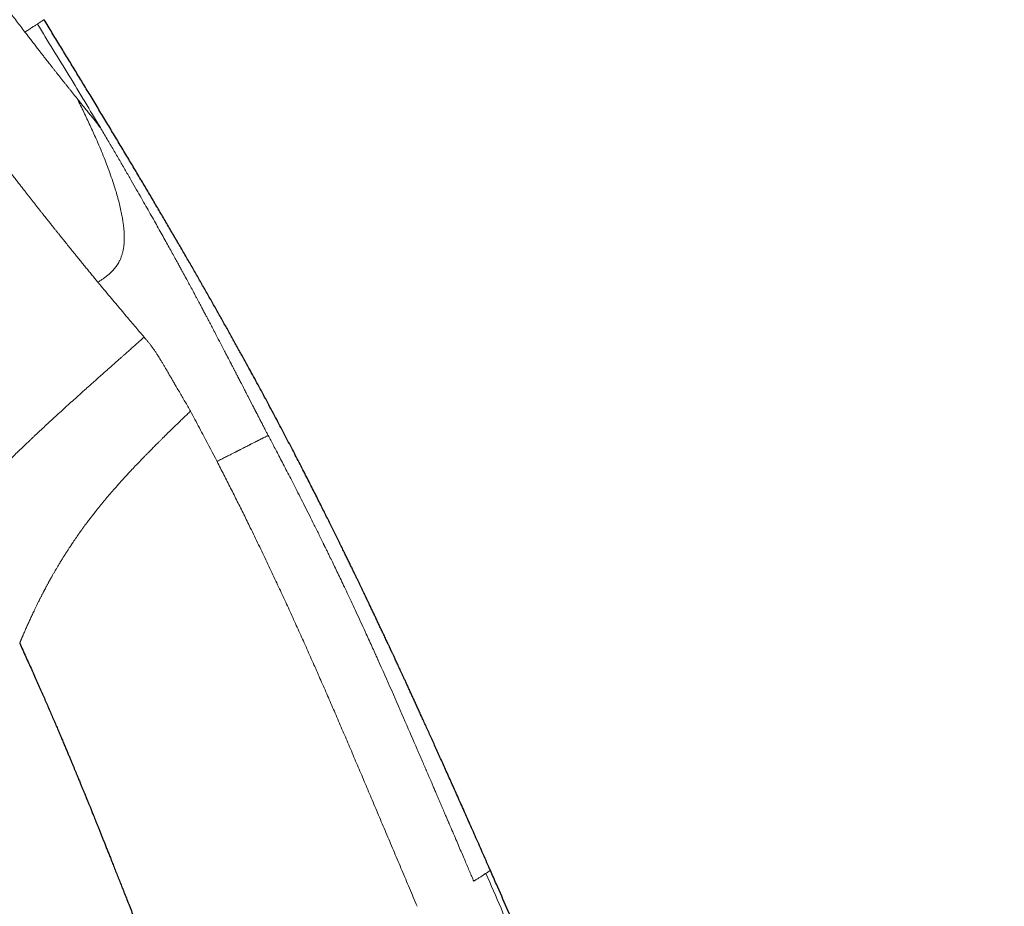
# Model space of a CAD drawing. Header units: millimetres. Extents: x 8 to 578, y 12 to 587.
# Tile 95 of 156: x 102 to 155, y 495 to 542. Entities that reach past the tile are written whole.
import ezdxf

# ---------------------------------------------------------------- set-up
doc = ezdxf.new("R2010")
doc.units = ezdxf.units.MM

msp = doc.modelspace()

# ---------------------------------------------------------------- linework, layer by layer
at = {"color": 7, "linetype": 'Continuous', "lineweight": 30}
for p, q in [((103.477, 542.298), (103.477, 542.298)), ((102.177, 509.043), (102.177, 509.043))]:
    msp.add_line(p, q, dxfattribs=at)
at = {"color": 252, "linetype": 'Continuous', "lineweight": 0}
for points, knots in [([(80.243, 574.904), (80.291, 574.83), (80.386, 574.68), (80.534, 574.447), (80.688, 574.206), (80.848, 573.956), (81.013, 573.698), (81.181, 573.436), (81.35, 573.172), (81.522, 572.905), (81.699, 572.63), (81.881, 572.347), (82.063, 572.065), (82.244, 571.784), (82.424, 571.505), (82.609, 571.219), (82.798, 570.926), (82.993, 570.626), (83.192, 570.318), (83.39, 570.012), (83.587, 569.707), (83.783, 569.405), (83.983, 569.096), (84.187, 568.781), (84.396, 568.458), (84.543, 568.23), (84.627, 568.101), (84.646, 568.071), (84.665, 568.042), (84.684, 568.012), (84.704, 567.983), (84.723, 567.954), (84.771, 567.879), (84.876, 567.717), (85.033, 567.475), (85.213, 567.195), (85.401, 566.905), (85.603, 566.592), (85.82, 566.256), (86.046, 565.906), (86.281, 565.542), (86.525, 565.162), (86.774, 564.776), (87.026, 564.384), (87.275, 563.997), (87.519, 563.617), (87.757, 563.245), (87.997, 562.871), (88.239, 562.494), (88.482, 562.114), (88.726, 561.731), (88.981, 561.333), (89.245, 560.919), (89.519, 560.49), (89.795, 560.057), (90.073, 559.622), (90.335, 559.212), (90.58, 558.83), (90.806, 558.476), (91.032, 558.124), (91.256, 557.773), (91.48, 557.425), (91.703, 557.079), (91.925, 556.735), (92.164, 556.364), (92.422, 555.966), (92.697, 555.542), (92.97, 555.122), (93.242, 554.705), (93.518, 554.284), (93.798, 553.858), (94.082, 553.428), (94.364, 553.002), (94.645, 552.581), (94.925, 552.163), (95.197, 551.758), (95.463, 551.364), (95.722, 550.982), (95.979, 550.604), (96.235, 550.229), (96.415, 549.968), (96.518, 549.818), (96.545, 549.778), (96.572, 549.739), (96.6, 549.699), (96.627, 549.66), (96.654, 549.62), (96.722, 549.522), (96.869, 549.309), (97.084, 548.999), (97.326, 548.651), (97.571, 548.301), (97.827, 547.936), (98.095, 547.557), (98.35, 547.198), (98.592, 546.858), (98.822, 546.537), (99.049, 546.221), (99.273, 545.91), (99.495, 545.605), (99.72, 545.295), (99.95, 544.981), (100.183, 544.664), (100.413, 544.351), (100.641, 544.044), (100.866, 543.742), (101.088, 543.445), (101.314, 543.143), (101.544, 542.837), (101.779, 542.528), (102.009, 542.225), (102.236, 541.927), (102.384, 541.733), (102.459, 541.636)], [0, 0, 0, 0, 0.010658, 0.021388, 0.032197, 0.043088, 0.054067, 0.065137, 0.075663, 0.086277, 0.096983, 0.107785, 0.118684, 0.12868, 0.138762, 0.148932, 0.159191, 0.169543, 0.179989, 0.190531, 0.200279, 0.210112, 0.220029, 0.230032, 0.240124, 0.250304, 0.251204, 0.252104, 0.253006, 0.253907, 0.25481, 0.255713, 0.256617, 0.261603, 0.27056, 0.278617, 0.286731, 0.296465, 0.306282, 0.31618, 0.326878, 0.337671, 0.348561, 0.359548, 0.370633, 0.380784, 0.390951, 0.401135, 0.411337, 0.421557, 0.431796, 0.442056, 0.453367, 0.464705, 0.476073, 0.487471, 0.498901, 0.508171, 0.517378, 0.526524, 0.535611, 0.544639, 0.55361, 0.562526, 0.571389, 0.582458, 0.593448, 0.604363, 0.615205, 0.625978, 0.63733, 0.64861, 0.659823, 0.670971, 0.682059, 0.693091, 0.703444, 0.713753, 0.72402, 0.734249, 0.744441, 0.745538, 0.746634, 0.747729, 0.748823, 0.749916, 0.751008, 0.752099, 0.758082, 0.768691, 0.778087, 0.787411, 0.798421, 0.809338, 0.820162, 0.829752, 0.839273, 0.848728, 0.858119, 0.867446, 0.876713, 0.886789, 0.896821, 0.906811, 0.916762, 0.926675, 0.936553, 0.946397, 0.957188, 0.967941, 0.97866, 0.989345, 1, 1, 1, 1]), ([(103.12, 542.067), (103.075, 542.037), (102.984, 541.978), (102.824, 541.874), (102.65, 541.761), (102.522, 541.678), (102.459, 541.636)], [0, 0, 0, 0, 0.249998, 0.499994, 0.749995, 1, 1, 1, 1]), ([(103.477, 542.298), (103.476, 542.297), (103.473, 542.295), (103.448, 542.279), (103.409, 542.254), (103.356, 542.219), (103.289, 542.176), (103.211, 542.125), (103.149, 542.085), (103.118, 542.065)], [0, 0, 0, 0, 0.138609, 0.282173, 0.425739, 0.569305, 0.712869, 0.856433, 1, 1, 1, 1]), ([(103.118, 542.065), (103.402, 541.607), (103.969, 540.691), (104.812, 539.312), (105.649, 537.929), (106.2, 537.003), (106.476, 536.54)], [0, 0, 0, 0, 0.249999, 0.500001, 0.750002, 1, 1, 1, 1]), ([(102.459, 541.636), (102.509, 541.57), (102.611, 541.437), (102.764, 541.238), (102.92, 541.036), (103.077, 540.832), (103.222, 540.646), (103.354, 540.476), (103.472, 540.324), (103.605, 540.154), (103.703, 540.028), (103.767, 539.946), (103.785, 539.923), (103.803, 539.9), (103.821, 539.877), (103.839, 539.855), (103.857, 539.832), (103.901, 539.775), (103.972, 539.685), (104.071, 539.559), (104.173, 539.429), (104.278, 539.297), (104.385, 539.161), (104.495, 539.022), (104.603, 538.886), (104.711, 538.75), (104.816, 538.617), (104.924, 538.483), (105.032, 538.347), (105.142, 538.21), (105.215, 538.12), (105.251, 538.074)], [0, 0, 0, 0, 0.048023, 0.097305, 0.147839, 0.199616, 0.252627, 0.29228, 0.332587, 0.373544, 0.428597, 0.434847, 0.441111, 0.447388, 0.45368, 0.459986, 0.466305, 0.472639, 0.506773, 0.542332, 0.579308, 0.617695, 0.657486, 0.698675, 0.741254, 0.781502, 0.822906, 0.865463, 0.909168, 0.954016, 1, 1, 1, 1]), ([(106.349, 528.296), (106.299, 528.356), (106.199, 528.477), (106.045, 528.664), (105.887, 528.857), (105.724, 529.056), (105.557, 529.261), (105.385, 529.472), (105.207, 529.692), (105.022, 529.921), (104.83, 530.158), (104.651, 530.381), (104.532, 530.53), (104.475, 530.6), (104.466, 530.611), (104.456, 530.623), (104.447, 530.635), (104.437, 530.647), (104.428, 530.659), (104.412, 530.679), (104.378, 530.722), (104.324, 530.789), (104.247, 530.886), (104.155, 531), (104.048, 531.135), (103.935, 531.276), (103.818, 531.423), (103.695, 531.578), (103.566, 531.74), (103.443, 531.895), (103.326, 532.043), (103.216, 532.183), (103.103, 532.326), (102.991, 532.469), (102.881, 532.609), (102.777, 532.741), (102.694, 532.848), (102.645, 532.91), (102.627, 532.933), (102.622, 532.939), (102.617, 532.945), (102.612, 532.952), (102.607, 532.958), (102.602, 532.964), (102.589, 532.982), (102.564, 533.013), (102.528, 533.06), (102.487, 533.112), (102.441, 533.171), (102.391, 533.235), (102.336, 533.306), (102.277, 533.381), (102.215, 533.461), (102.15, 533.544), (102.081, 533.633), (102.008, 533.728), (101.93, 533.829), (101.847, 533.935), (101.758, 534.051), (101.66, 534.177), (101.554, 534.315), (101.443, 534.459), (101.326, 534.611), (101.204, 534.771), (101.076, 534.938), (100.942, 535.113), (100.803, 535.296), (100.658, 535.486), (100.521, 535.666), (100.393, 535.835), (100.276, 535.99), (100.141, 536.168), (100.021, 536.326), (99.931, 536.447), (99.894, 536.496), (99.88, 536.515), (99.875, 536.52), (99.871, 536.526), (99.867, 536.532), (99.862, 536.538), (99.763, 536.669), (99.569, 536.927), (99.278, 537.316), (98.985, 537.708), (98.69, 538.105), (98.393, 538.504), (98.194, 538.774), (98.094, 538.908)], [0, 0, 0, 0, 0.021835, 0.044061, 0.066677, 0.089686, 0.113086, 0.136878, 0.161062, 0.1863, 0.211952, 0.238019, 0.257554, 0.25879, 0.260026, 0.261264, 0.262502, 0.263741, 0.264981, 0.26609, 0.270084, 0.278391, 0.286965, 0.300108, 0.313836, 0.328148, 0.343044, 0.358525, 0.374592, 0.391244, 0.404465, 0.418033, 0.431949, 0.446213, 0.459053, 0.472163, 0.483922, 0.489162, 0.489753, 0.490344, 0.490936, 0.491528, 0.492121, 0.492714, 0.493308, 0.497115, 0.501473, 0.506381, 0.51184, 0.517849, 0.524409, 0.53152, 0.538713, 0.546393, 0.554562, 0.563218, 0.572363, 0.581995, 0.592116, 0.603814, 0.616103, 0.628984, 0.642456, 0.656521, 0.671178, 0.686427, 0.702269, 0.718705, 0.735734, 0.748599, 0.761784, 0.775289, 0.793604, 0.801839, 0.805497, 0.805978, 0.806459, 0.80694, 0.807422, 0.807904, 0.808386, 0.840296, 0.872216, 0.904147, 0.936087, 0.968039, 1, 1, 1, 1]), ([(106.349, 528.296), (106.395, 528.327), (106.488, 528.39), (106.626, 528.486), (106.762, 528.585), (106.893, 528.688), (107.01, 528.79), (107.113, 528.892), (107.202, 528.991), (107.285, 529.093), (107.359, 529.197), (107.426, 529.304), (107.496, 529.431), (107.563, 529.577), (107.623, 529.742), (107.67, 529.908), (107.707, 530.087), (107.734, 530.279), (107.748, 530.483), (107.751, 530.685), (107.746, 530.886), (107.733, 531.106), (107.709, 531.345), (107.673, 531.602), (107.623, 531.887), (107.559, 532.199), (107.477, 532.538), (107.386, 532.877), (107.274, 533.255), (107.14, 533.673), (106.982, 534.13), (106.813, 534.587), (106.634, 535.043), (106.446, 535.497), (106.213, 536.038), (105.93, 536.663), (105.596, 537.37), (105.366, 537.839), (105.251, 538.074)], [0, 0, 0, 0, 0.0117971, 0.0235948, 0.0354017, 0.0472096, 0.0590046, 0.0688379, 0.0786791, 0.0885263, 0.0983783, 0.1082377, 0.1181034, 0.1329084, 0.1477387, 0.1625869, 0.1774503, 0.1961137, 0.2148285, 0.2336028, 0.2524192, 0.2712767, 0.2960469, 0.3209159, 0.3458968, 0.3795396, 0.4134099, 0.4475225, 0.4818786, 0.5288933, 0.5763052, 0.6240726, 0.6721525, 0.7205038, 0.7690836, 0.8457903, 0.922815, 1, 1, 1, 1]), ([(105.251, 538.074), (105.27, 538.05), (105.31, 538.001), (105.37, 537.926), (105.432, 537.849), (105.496, 537.769), (105.563, 537.687), (105.631, 537.602), (105.701, 537.515), (105.773, 537.427), (105.846, 537.337), (105.921, 537.245), (105.997, 537.152), (106.047, 537.09), (106.073, 537.059)], [0, 0, 0, 0, 0.06475, 0.132911, 0.204474, 0.27943, 0.357768, 0.439478, 0.524551, 0.612976, 0.704744, 0.799844, 0.898266, 1, 1, 1, 1]), ([(106.073, 537.059), (106.104, 537.02), (106.167, 536.942), (106.265, 536.816), (106.367, 536.682), (106.438, 536.587), (106.474, 536.539)], [0, 0, 0, 0, 0.249961, 0.499937, 0.749966, 1, 1, 1, 1]), ([(106.476, 536.54), (106.595, 536.338), (106.83, 535.942), (107.173, 535.358), (107.501, 534.795), (107.815, 534.255), (108.115, 533.736), (108.395, 533.249), (108.657, 532.791), (108.901, 532.363), (109.133, 531.954), (109.352, 531.566), (109.563, 531.19), (109.765, 530.829), (109.959, 530.482), (110.139, 530.158), (110.306, 529.856), (110.459, 529.578), (110.595, 529.33), (110.714, 529.113), (110.817, 528.924), (110.892, 528.786), (110.942, 528.694), (110.97, 528.643), (110.997, 528.593), (111.023, 528.545), (111.048, 528.5), (111.072, 528.456), (111.101, 528.402), (111.137, 528.336), (111.179, 528.257), (111.221, 528.179), (111.263, 528.103), (111.299, 528.036), (111.331, 527.976), (111.363, 527.917), (111.399, 527.849), (111.44, 527.772), (111.487, 527.685), (111.544, 527.579), (111.612, 527.45), (111.709, 527.27), (111.82, 527.06), (111.94, 526.833), (112.046, 526.632), (112.139, 526.457), (112.218, 526.307), (112.283, 526.182), (112.335, 526.084), (112.374, 526.008), (112.41, 525.94), (112.447, 525.87), (112.488, 525.792), (112.529, 525.714), (112.57, 525.636), (112.61, 525.558), (112.712, 525.362), (112.875, 525.049), (113.057, 524.699), (113.168, 524.484), (113.209, 524.404), (113.222, 524.38), (113.235, 524.355), (113.248, 524.33), (113.261, 524.305), (113.273, 524.282), (113.286, 524.256), (113.306, 524.218), (113.336, 524.16), (113.378, 524.079), (113.43, 523.977), (113.483, 523.875), (113.528, 523.789), (113.56, 523.726), (113.588, 523.673), (113.615, 523.62), (113.643, 523.565), (113.673, 523.508), (113.703, 523.449), (113.734, 523.39), (113.764, 523.331), (113.789, 523.282), (113.811, 523.24), (113.831, 523.201), (113.861, 523.142), (113.904, 523.059), (113.961, 522.948), (114.027, 522.82), (114.095, 522.689), (114.158, 522.566), (114.214, 522.457), (114.263, 522.362), (114.306, 522.279), (114.418, 522.062), (114.553, 521.8), (114.681, 521.553), (114.728, 521.461), (114.743, 521.433), (114.758, 521.404), (114.773, 521.375), (114.788, 521.347), (114.802, 521.319), (114.818, 521.289), (114.837, 521.251), (114.864, 521.2), (114.897, 521.137), (114.936, 521.061), (114.982, 520.972), (115.034, 520.871), (115.105, 520.735), (115.188, 520.576), (115.276, 520.406), (115.353, 520.26), (115.399, 520.171), (115.421, 520.13)], [0, 0, 0, 0, 0.037644, 0.073886, 0.108728, 0.142168, 0.174208, 0.204847, 0.232453, 0.258813, 0.283928, 0.307798, 0.330422, 0.353057, 0.374292, 0.394126, 0.412559, 0.429591, 0.445222, 0.457819, 0.469331, 0.479758, 0.483026, 0.48617, 0.489191, 0.492089, 0.494864, 0.497516, 0.500045, 0.504804, 0.509562, 0.51432, 0.519077, 0.523514, 0.526503, 0.530059, 0.534182, 0.538871, 0.544127, 0.54995, 0.558265, 0.56749, 0.582755, 0.59647, 0.608635, 0.619249, 0.628314, 0.635827, 0.641791, 0.646204, 0.64943, 0.654148, 0.658866, 0.663583, 0.668301, 0.673019, 0.677737, 0.703685, 0.729634, 0.741052, 0.742547, 0.744043, 0.745538, 0.747033, 0.748528, 0.750024, 0.75126, 0.753209, 0.756863, 0.761753, 0.767879, 0.77524, 0.780233, 0.783417, 0.786601, 0.789785, 0.792969, 0.796523, 0.800077, 0.80363, 0.807184, 0.810679, 0.812525, 0.814849, 0.817652, 0.82313, 0.829833, 0.83776, 0.846168, 0.853529, 0.860011, 0.865752, 0.870752, 0.875012, 0.904871, 0.918008, 0.919729, 0.921449, 0.923169, 0.92489, 0.92661, 0.92833, 0.929867, 0.932163, 0.935217, 0.939031, 0.943603, 0.948934, 0.955023, 0.961872, 0.973557, 0.983807, 0.992621, 1, 1, 1, 1]), ([(108.809, 525.371), (108.737, 525.455), (108.591, 525.625), (108.359, 525.897), (108.114, 526.185), (107.854, 526.492), (107.581, 526.816), (107.294, 527.157), (106.994, 527.516), (106.68, 527.895), (106.46, 528.161), (106.349, 528.296)], [0, 0, 0, 0, 0.1014489, 0.2055475, 0.3123008, 0.421714, 0.5337921, 0.646468, 0.7617246, 0.8795669, 1, 1, 1, 1]), ([(108.809, 525.371), (108.744, 525.313), (108.617, 525.199), (108.429, 525.032), (108.249, 524.872), (108.077, 524.719), (107.912, 524.573), (107.768, 524.445), (107.643, 524.334), (107.562, 524.263), (107.511, 524.218), (107.488, 524.197), (107.465, 524.177), (107.442, 524.156), (107.42, 524.136), (107.396, 524.115), (107.319, 524.047), (107.19, 523.932), (107.01, 523.773), (106.832, 523.615), (106.657, 523.46), (106.485, 523.307), (106.317, 523.156), (106.152, 523.009), (105.981, 522.857), (105.805, 522.699), (105.576, 522.493), (105.303, 522.248), (104.989, 521.965), (104.682, 521.686), (104.383, 521.413), (104.09, 521.145), (103.805, 520.882), (103.527, 520.624), (103.322, 520.433), (103.188, 520.307), (103.121, 520.245), (103.055, 520.183), (102.989, 520.121), (102.923, 520.059), (102.858, 519.997), (102.793, 519.935), (102.682, 519.83), (102.527, 519.682), (102.315, 519.48), (102.095, 519.268), (101.866, 519.046), (101.636, 518.822), (101.405, 518.595), (101.173, 518.365), (100.945, 518.138), (100.719, 517.911), (100.486, 517.675), (100.248, 517.431), (100.007, 517.183), (99.772, 516.937), (99.543, 516.695), (99.319, 516.457), (99.101, 516.223), (98.888, 515.992), (98.736, 515.825), (98.64, 515.72), (98.599, 515.674), (98.557, 515.628), (98.516, 515.583), (98.476, 515.537), (98.435, 515.492), (98.372, 515.421), (98.286, 515.325), (98.15, 515.172), (97.991, 514.992), (97.817, 514.792), (97.654, 514.604), (97.503, 514.427), (97.356, 514.254), (97.214, 514.084), (97.075, 513.918), (96.941, 513.754), (96.811, 513.596), (96.686, 513.442), (96.567, 513.293), (96.454, 513.149), (96.345, 513.011), (96.241, 512.878), (96.172, 512.788), (96.133, 512.737), (96.124, 512.725), (96.114, 512.712), (96.105, 512.7), (96.095, 512.687), (96.086, 512.675), (96.062, 512.644), (96.012, 512.578), (95.941, 512.484), (95.864, 512.381), (95.789, 512.28), (95.714, 512.177), (95.64, 512.075), (95.569, 511.976), (95.502, 511.881), (95.438, 511.79), (95.38, 511.706), (95.328, 511.63), (95.296, 511.582), (95.279, 511.556), (95.275, 511.551), (95.272, 511.546), (95.268, 511.541), (95.265, 511.535), (95.257, 511.524), (95.242, 511.501), (95.221, 511.469), (95.199, 511.435), (95.179, 511.404), (95.16, 511.374), (95.142, 511.346), (95.125, 511.32), (95.11, 511.296), (95.098, 511.277), (95.091, 511.265), (95.089, 511.261), (95.089, 511.262), (95.089, 511.262)], [0, 0, 0, 0, 0.009027, 0.0177, 0.026019, 0.033983, 0.041594, 0.048849, 0.053985, 0.058928, 0.06001, 0.061083, 0.062147, 0.0632, 0.064244, 0.065278, 0.066504, 0.074939, 0.083237, 0.091515, 0.099652, 0.107649, 0.115504, 0.123219, 0.130793, 0.139392, 0.147968, 0.163075, 0.177917, 0.192495, 0.206812, 0.22087, 0.234672, 0.248219, 0.261514, 0.264807, 0.268093, 0.271371, 0.274641, 0.277903, 0.281158, 0.284406, 0.287646, 0.29778, 0.307843, 0.31973, 0.33152, 0.343215, 0.355643, 0.367968, 0.380194, 0.392419, 0.404899, 0.418741, 0.432498, 0.446176, 0.459782, 0.473321, 0.4868, 0.500226, 0.513605, 0.516345, 0.519082, 0.521816, 0.524546, 0.527273, 0.529997, 0.532718, 0.540184, 0.547628, 0.560869, 0.57405, 0.585775, 0.597462, 0.609117, 0.620746, 0.632564, 0.644365, 0.656155, 0.667938, 0.679721, 0.691299, 0.702887, 0.714491, 0.726115, 0.727276, 0.728438, 0.729599, 0.730761, 0.731923, 0.733084, 0.734246, 0.740638, 0.752061, 0.762274, 0.772502, 0.784704, 0.79694, 0.809214, 0.822414, 0.835671, 0.848993, 0.862386, 0.875856, 0.876942, 0.878029, 0.879116, 0.880204, 0.881293, 0.882382, 0.887526, 0.896748, 0.905024, 0.913341, 0.923297, 0.933315, 0.943396, 0.957, 0.970727, 0.984581, 0.998567, 1, 1, 1, 1]), ([(111.278, 521.419), (111.23, 521.505), (111.133, 521.678), (110.986, 521.935), (110.837, 522.192), (110.688, 522.447), (110.553, 522.676), (110.433, 522.88), (110.329, 523.059), (110.226, 523.235), (110.126, 523.409), (110.028, 523.578), (109.932, 523.743), (109.843, 523.895), (109.76, 524.035), (109.684, 524.161), (109.61, 524.282), (109.53, 524.409), (109.446, 524.54), (109.358, 524.671), (109.267, 524.8), (109.174, 524.926), (109.079, 525.048), (108.986, 525.162), (108.896, 525.269), (108.837, 525.338), (108.808, 525.372)], [0, 0, 0, 0, 0.05, 0.099998, 0.150005, 0.200053, 0.250111, 0.285839, 0.321541, 0.357247, 0.39297, 0.428675, 0.464347, 0.499992, 0.531179, 0.562389, 0.593627, 0.624883, 0.666571, 0.70826, 0.749948, 0.799974, 0.849991, 0.899996, 0.949998, 1, 1, 1, 1]), ([(102.177, 509.043), (102.177, 509.043), (102.177, 509.043), (102.177, 509.043), (102.177, 509.043), (102.177, 509.043), (102.177, 509.044), (102.177, 509.044), (102.178, 509.044), (102.178, 509.044), (102.178, 509.045), (102.179, 509.046), (102.179, 509.048), (102.18, 509.051), (102.181, 509.054), (102.183, 509.058), (102.185, 509.063), (102.188, 509.07), (102.19, 509.077), (102.194, 509.086), (102.198, 509.096), (102.203, 509.108), (102.208, 509.121), (102.214, 509.137), (102.221, 509.154), (102.229, 509.173), (102.237, 509.193), (102.245, 509.214), (102.254, 509.234), (102.262, 509.254), (102.27, 509.273), (102.277, 509.29), (102.284, 509.307), (102.29, 509.322), (102.296, 509.337), (102.302, 509.349), (102.307, 509.361), (102.311, 509.371), (102.314, 509.379), (102.317, 509.385), (102.318, 509.388), (102.32, 509.391), (102.321, 509.394), (102.322, 509.397), (102.323, 509.4), (102.325, 509.403), (102.326, 509.406), (102.333, 509.423), (102.346, 509.453), (102.371, 509.513), (102.405, 509.589), (102.446, 509.684), (102.489, 509.782), (102.534, 509.882), (102.582, 509.989), (102.63, 510.096), (102.679, 510.203), (102.727, 510.308), (102.777, 510.416), (102.83, 510.527), (102.883, 510.642), (102.943, 510.766), (103.007, 510.901), (103.078, 511.046), (103.15, 511.194), (103.21, 511.315), (103.257, 511.408), (103.288, 511.471), (103.32, 511.532), (103.35, 511.592), (103.38, 511.651), (103.41, 511.709), (103.435, 511.759), (103.455, 511.799), (103.468, 511.824), (103.479, 511.845), (103.49, 511.865), (103.503, 511.891), (103.518, 511.921), (103.536, 511.955), (103.556, 511.993), (103.579, 512.035), (103.604, 512.083), (103.631, 512.134), (103.661, 512.189), (103.69, 512.244), (103.721, 512.299), (103.75, 512.353), (103.779, 512.405), (103.806, 512.455), (103.841, 512.517), (103.88, 512.588), (103.925, 512.667), (103.967, 512.74), (104.005, 512.806), (104.04, 512.866), (104.068, 512.915), (104.09, 512.953), (104.103, 512.974), (104.111, 512.987), (104.114, 512.993), (104.117, 512.998), (104.12, 513.003), (104.123, 513.007), (104.125, 513.012), (104.128, 513.017), (104.143, 513.042), (104.171, 513.09), (104.214, 513.162), (104.262, 513.241), (104.314, 513.327), (104.37, 513.419), (104.425, 513.508), (104.478, 513.593), (104.517, 513.655), (104.545, 513.699), (104.562, 513.725), (104.579, 513.752), (104.595, 513.778), (104.627, 513.827), (104.671, 513.897), (104.726, 513.982), (104.776, 514.059), (104.821, 514.128), (104.862, 514.191), (104.9, 514.248), (104.93, 514.294), (104.955, 514.331), (104.973, 514.358), (104.988, 514.381), (105.002, 514.401), (105.014, 514.42), (105.079, 514.517), (105.166, 514.646), (105.262, 514.786), (105.305, 514.848), (105.323, 514.875), (105.332, 514.887), (105.335, 514.893), (105.337, 514.895), (105.338, 514.896), (105.338, 514.897), (105.338, 514.897), (105.339, 514.897), (105.339, 514.898), (105.341, 514.9), (105.345, 514.906), (105.352, 514.916), (105.364, 514.933), (105.381, 514.957), (105.404, 514.989), (105.432, 515.029), (105.467, 515.077), (105.507, 515.133), (105.554, 515.197), (105.604, 515.265), (105.658, 515.338), (105.697, 515.391), (105.722, 515.424), (105.73, 515.436), (105.739, 515.446), (105.747, 515.457), (105.755, 515.468), (105.763, 515.479), (105.792, 515.518), (105.842, 515.583), (105.91, 515.673), (105.963, 515.743), (106.004, 515.795), (106.032, 515.832), (106.06, 515.867), (106.085, 515.9), (106.112, 515.934), (106.181, 516.021), (106.309, 516.184), (106.5, 516.42), (106.715, 516.681), (106.943, 516.951), (107.185, 517.232), (107.441, 517.523), (107.704, 517.815), (107.963, 518.097), (108.216, 518.369), (108.455, 518.621), (108.645, 518.819), (108.756, 518.933), (108.796, 518.974), (108.806, 518.984), (108.815, 518.994), (108.825, 519.004), (108.835, 519.015), (108.845, 519.025), (108.855, 519.035), (108.877, 519.057), (108.913, 519.095), (108.966, 519.149), (109.025, 519.209), (109.089, 519.274), (109.16, 519.346), (109.235, 519.422), (109.315, 519.503), (109.398, 519.587), (109.488, 519.677), (109.583, 519.772), (109.686, 519.875), (109.798, 519.986), (109.918, 520.105), (110.046, 520.23), (110.181, 520.362), (110.323, 520.501), (110.469, 520.643), (110.619, 520.788), (110.774, 520.937), (110.935, 521.092), (111.104, 521.253), (111.219, 521.363), (111.278, 521.419)], [0, 0, 0, 0, 0.000169, 0.000642, 0.001115, 0.001588, 0.002783, 0.00431, 0.006169, 0.008359, 0.011144, 0.014325, 0.017901, 0.02187, 0.026231, 0.030981, 0.036117, 0.041637, 0.046919, 0.052505, 0.058393, 0.064581, 0.071066, 0.077778, 0.084253, 0.0914, 0.098114, 0.104397, 0.110254, 0.115688, 0.120703, 0.12505, 0.129029, 0.132644, 0.135895, 0.138784, 0.141238, 0.143356, 0.145141, 0.146136, 0.146986, 0.147484, 0.148092, 0.1487, 0.149307, 0.149915, 0.150522, 0.151129, 0.159729, 0.168287, 0.183482, 0.198573, 0.211971, 0.225306, 0.238587, 0.251829, 0.263037, 0.274214, 0.285352, 0.296233, 0.307052, 0.317816, 0.330441, 0.342773, 0.354895, 0.366968, 0.371873, 0.376772, 0.381663, 0.38613, 0.390495, 0.394855, 0.399212, 0.401448, 0.403542, 0.404658, 0.406135, 0.407974, 0.410175, 0.412582, 0.415311, 0.418362, 0.421738, 0.425438, 0.429219, 0.433174, 0.437001, 0.440701, 0.444274, 0.447719, 0.451037, 0.456788, 0.462102, 0.466972, 0.471392, 0.475361, 0.478877, 0.480947, 0.482819, 0.483163, 0.4835, 0.483829, 0.48415, 0.484464, 0.48477, 0.485068, 0.485358, 0.489684, 0.494401, 0.499507, 0.505001, 0.510882, 0.517147, 0.522022, 0.527102, 0.52874, 0.530399, 0.532078, 0.533777, 0.53535, 0.54127, 0.546745, 0.551338, 0.555566, 0.559429, 0.562929, 0.566064, 0.56792, 0.56962, 0.571048, 0.572176, 0.573304, 0.574433, 0.589871, 0.596699, 0.599712, 0.601039, 0.601623, 0.601881, 0.601994, 0.602044, 0.602083, 0.602084, 0.602092, 0.602117, 0.602212, 0.602582, 0.603194, 0.604046, 0.605559, 0.607504, 0.609881, 0.612792, 0.61617, 0.620017, 0.624338, 0.628535, 0.633104, 0.633871, 0.634529, 0.635184, 0.635833, 0.636478, 0.637118, 0.637754, 0.643541, 0.648905, 0.653841, 0.656147, 0.658345, 0.660434, 0.662413, 0.664283, 0.66668, 0.678029, 0.693508, 0.709132, 0.724901, 0.742252, 0.75977, 0.777452, 0.795298, 0.811147, 0.827135, 0.841325, 0.847605, 0.848223, 0.848841, 0.849459, 0.850078, 0.850697, 0.851316, 0.851935, 0.852555, 0.855509, 0.858827, 0.862509, 0.866558, 0.870978, 0.875769, 0.880631, 0.88583, 0.891368, 0.89725, 0.903477, 0.910464, 0.91785, 0.925639, 0.933836, 0.942449, 0.951484, 0.960396, 0.969696, 0.979392, 0.989491, 1, 1, 1, 1]), ([(111.278, 521.419), (111.358, 521.271), (111.52, 520.975), (111.755, 520.529), (112.148, 519.785), (112.46, 519.188), (112.693, 518.74)], [0, 0, 0, 0, 0.1666482, 0.3333143, 0.4999856, 1, 1, 1, 1]), ([(112.693, 518.74), (112.737, 518.762), (112.821, 518.805), (112.944, 518.868), (113.059, 518.926), (113.167, 518.981), (113.267, 519.032), (113.359, 519.079), (113.442, 519.122), (113.518, 519.16), (113.585, 519.194), (113.643, 519.224), (113.693, 519.249), (113.735, 519.271), (113.769, 519.288), (113.795, 519.301), (113.814, 519.311), (113.827, 519.317), (113.836, 519.322), (113.845, 519.327), (113.853, 519.331), (113.862, 519.335), (113.87, 519.339), (113.889, 519.349), (113.929, 519.369), (113.986, 519.398), (114.05, 519.43), (114.125, 519.469), (114.213, 519.514), (114.294, 519.555), (114.355, 519.587), (114.398, 519.609), (114.44, 519.631), (114.481, 519.652), (114.52, 519.672), (114.575, 519.7), (114.642, 519.734), (114.702, 519.765), (114.743, 519.785), (114.766, 519.797), (114.789, 519.809), (114.812, 519.82), (114.833, 519.831), (114.855, 519.842), (114.875, 519.852), (114.91, 519.87), (114.956, 519.894), (115.016, 519.924), (115.075, 519.954), (115.133, 519.983), (115.192, 520.013), (115.253, 520.044), (115.313, 520.075), (115.368, 520.103), (115.401, 520.12), (115.418, 520.129)], [0, 0, 0, 0, 0.028487, 0.055247, 0.080264, 0.103549, 0.125128, 0.145005, 0.163151, 0.179553, 0.194215, 0.20714, 0.218338, 0.227814, 0.235576, 0.241627, 0.245967, 0.248597, 0.250593, 0.252591, 0.254592, 0.256596, 0.258602, 0.260611, 0.270118, 0.28724, 0.302684, 0.318266, 0.346417, 0.374946, 0.388825, 0.402695, 0.416561, 0.430424, 0.444282, 0.458134, 0.490727, 0.523233, 0.533924, 0.544608, 0.555286, 0.565956, 0.576618, 0.587271, 0.597914, 0.608548, 0.6419, 0.675156, 0.714611, 0.753903, 0.793038, 0.84521, 0.897105, 0.948705, 1, 1, 1, 1]), ([(115.421, 520.13), (115.466, 520.043), (115.56, 519.863), (115.709, 519.58), (115.869, 519.273), (116.042, 518.942), (116.226, 518.589), (116.421, 518.214), (116.626, 517.818), (116.841, 517.398), (117.068, 516.954), (117.305, 516.486), (117.553, 515.995), (117.812, 515.479), (118.079, 514.942), (118.265, 514.565), (118.368, 514.356), (118.385, 514.32), (118.403, 514.284), (118.421, 514.248), (118.438, 514.212), (118.455, 514.177), (118.48, 514.127), (118.529, 514.027), (118.603, 513.874), (118.713, 513.648), (118.846, 513.374), (119.004, 513.047), (119.172, 512.696), (119.351, 512.321), (119.54, 511.923), (119.739, 511.5), (119.95, 511.05), (120.173, 510.571), (120.408, 510.062), (120.623, 509.593), (120.817, 509.167), (120.981, 508.805), (121.096, 508.55), (121.161, 508.406), (121.181, 508.361), (121.202, 508.315), (121.222, 508.269), (121.243, 508.224), (121.505, 507.641), (122.002, 506.519), (122.7, 504.922), (123.244, 503.663), (123.589, 502.864), (123.74, 502.513), (123.801, 502.371), (123.824, 502.318), (123.831, 502.302), (123.838, 502.285), (123.845, 502.269), (123.852, 502.253), (123.863, 502.226), (123.882, 502.183), (123.91, 502.117), (123.946, 502.032), (123.993, 501.925), (124.05, 501.792), (124.118, 501.633), (124.196, 501.452), (124.284, 501.247), (124.382, 501.02), (124.484, 500.781), (124.591, 500.532), (124.701, 500.275), (124.804, 500.034), (124.899, 499.813), (124.962, 499.666), (125.006, 499.564), (125.029, 499.51), (125.052, 499.455), (125.076, 499.401), (125.1, 499.345), (125.174, 499.172), (125.296, 498.888), (125.462, 498.499), (125.62, 498.131), (125.768, 497.783), (125.908, 497.458), (126.038, 497.154), (126.159, 496.872), (126.271, 496.609), (126.343, 496.44), (126.378, 496.359)], [0, 0, 0, 0, 0.011166, 0.023366, 0.036601, 0.05087, 0.066173, 0.082211, 0.099245, 0.117278, 0.136308, 0.156336, 0.177362, 0.199385, 0.222406, 0.246072, 0.247592, 0.249115, 0.250643, 0.252174, 0.25371, 0.255249, 0.256565, 0.260201, 0.267919, 0.276091, 0.288979, 0.302855, 0.317719, 0.333571, 0.35041, 0.368238, 0.387053, 0.407398, 0.428784, 0.451212, 0.466584, 0.48241, 0.496712, 0.498611, 0.500516, 0.502427, 0.504344, 0.506267, 0.508196, 0.577524, 0.646852, 0.707862, 0.734706, 0.746517, 0.751714, 0.752395, 0.753075, 0.753756, 0.754436, 0.755117, 0.755797, 0.757783, 0.760524, 0.764022, 0.768275, 0.773936, 0.780545, 0.788102, 0.796608, 0.806061, 0.816463, 0.826401, 0.837073, 0.848479, 0.85641, 0.86466, 0.866873, 0.869109, 0.871367, 0.873646, 0.875947, 0.878271, 0.895249, 0.911384, 0.926675, 0.941122, 0.954726, 0.967265, 0.978991, 0.989902, 1, 1, 1, 1]), ([(112.693, 518.74), (112.816, 518.502), (113.06, 518.029), (113.42, 517.319), (113.775, 516.614), (114.124, 515.911), (114.503, 515.139), (114.912, 514.297), (115.35, 513.383), (115.766, 512.501), (116.164, 511.649), (116.543, 510.827), (116.92, 510), (117.296, 509.167), (117.671, 508.326), (118.041, 507.491), (118.406, 506.66), (118.766, 505.833), (119.127, 504.998), (119.489, 504.153), (119.853, 503.3), (120.22, 502.439), (120.589, 501.569), (120.966, 500.677), (121.352, 499.764), (121.747, 498.829), (122.145, 497.887), (122.546, 496.937), (122.95, 495.981), (123.221, 495.34), (123.356, 495.019)], [0, 0, 0, 0, 0.030841, 0.061417, 0.091761, 0.121906, 0.151888, 0.190959, 0.229888, 0.268752, 0.303463, 0.338248, 0.373166, 0.408281, 0.443649, 0.479309, 0.513643, 0.548288, 0.583265, 0.618591, 0.654257, 0.690255, 0.726572, 0.763196, 0.801885, 0.840895, 0.880219, 0.919848, 0.959778, 1, 1, 1, 1]), ([(127.021, 496.776), (127.05, 496.795), (127.11, 496.832), (127.177, 496.876), (127.225, 496.908), (127.256, 496.929), (127.26, 496.932), (127.262, 496.934)], [0, 0, 0, 0, 0.200669, 0.401339, 0.602007, 0.802671, 1, 1, 1, 1]), ([(126.378, 496.359), (126.408, 496.379), (126.469, 496.418), (126.549, 496.47), (126.621, 496.517), (126.687, 496.56), (126.746, 496.598), (126.802, 496.635), (126.855, 496.669), (126.904, 496.701), (126.948, 496.73), (126.986, 496.755), (127.009, 496.769), (127.021, 496.776)], [0, 0, 0, 0, 0.083322, 0.166618, 0.249917, 0.333237, 0.416581, 0.499945, 0.599986, 0.700003, 0.800004, 0.900002, 1, 1, 1, 1]), ([(127.022, 496.777), (127.293, 496.156), (127.836, 494.911), (128.638, 493.035), (129.433, 491.149), (130.221, 489.251), (131, 487.341), (131.756, 485.457), (132.489, 483.598), (133.201, 481.766), (133.904, 479.924), (134.6, 478.071), (135.287, 476.207), (135.967, 474.332), (136.637, 472.447), (137.299, 470.551), (137.952, 468.645), (138.593, 466.739), (139.22, 464.833), (139.835, 462.928), (140.44, 461.013), (141.04, 459.074), (141.633, 457.113), (142.22, 455.129), (142.796, 453.134), (143.362, 451.127), (143.913, 449.12), (144.451, 447.114), (144.974, 445.108), (145.486, 443.091), (145.924, 441.316), (146.292, 439.786), (146.584, 438.555), (146.778, 437.716), (146.879, 437.28), (146.897, 437.202), (146.911, 437.137), (146.925, 437.077), (146.953, 436.958), (147.031, 436.613), (147.161, 436.041), (147.328, 435.296), (147.515, 434.455), (147.72, 433.515), (147.944, 432.474), (148.167, 431.416), (148.385, 430.369), (148.596, 429.334), (148.8, 428.311), (149.004, 427.273), (149.208, 426.219), (149.408, 425.158), (149.607, 424.087), (149.803, 423.007), (149.997, 421.912), (150.192, 420.795), (150.386, 419.653), (150.579, 418.488), (150.769, 417.306), (150.958, 416.107), (151.144, 414.891), (151.327, 413.658), (151.506, 412.416), (151.681, 411.165), (151.851, 409.906), (152.018, 408.629), (152.174, 407.387), (152.321, 406.182), (152.419, 405.339), (152.479, 404.821), (152.5, 404.638), (152.519, 404.468), (152.538, 404.302), (152.574, 403.976), (152.641, 403.38), (152.734, 402.518), (152.834, 401.557), (152.929, 400.614), (153.019, 399.689), (153.105, 398.782), (153.182, 397.936), (153.251, 397.148), (153.314, 396.417), (153.373, 395.7), (153.429, 394.998), (153.482, 394.313), (153.532, 393.647), (153.579, 392.999), (153.624, 392.364), (153.666, 391.74), (153.706, 391.126), (153.745, 390.523), (153.781, 389.935), (153.815, 389.362), (153.846, 388.805), (153.876, 388.262), (153.904, 387.735), (153.93, 387.224), (153.955, 386.728), (153.977, 386.248), (153.998, 385.784), (154.018, 385.335), (154.036, 384.903), (154.053, 384.497), (154.068, 384.118), (154.081, 383.764), (154.094, 383.424), (154.105, 383.097), (154.116, 382.784), (154.123, 382.58), (154.126, 382.481)], [0, 0, 0, 0, 0.017202, 0.034465, 0.05179, 0.069178, 0.086629, 0.104144, 0.120717, 0.137349, 0.154039, 0.170788, 0.187597, 0.204467, 0.221397, 0.23839, 0.255445, 0.272563, 0.289437, 0.306374, 0.323374, 0.340437, 0.357877, 0.375384, 0.39296, 0.410605, 0.42832, 0.445788, 0.463326, 0.480933, 0.498612, 0.509737, 0.520891, 0.53073, 0.531597, 0.532241, 0.532764, 0.533286, 0.53381, 0.535871, 0.542257, 0.548718, 0.555254, 0.564127, 0.573137, 0.582286, 0.591576, 0.600282, 0.609109, 0.61806, 0.627135, 0.636336, 0.645496, 0.65478, 0.664188, 0.673723, 0.683584, 0.693579, 0.70371, 0.713978, 0.724385, 0.734933, 0.745623, 0.756238, 0.766993, 0.77789, 0.78893, 0.798765, 0.808714, 0.810477, 0.81198, 0.813399, 0.814813, 0.816224, 0.821725, 0.830055, 0.838232, 0.846253, 0.854116, 0.861822, 0.869367, 0.875692, 0.881898, 0.887984, 0.893949, 0.899792, 0.905412, 0.910912, 0.916292, 0.921552, 0.926794, 0.931908, 0.936894, 0.94175, 0.946478, 0.951074, 0.955539, 0.959872, 0.964073, 0.96814, 0.972073, 0.975871, 0.979534, 0.98306, 0.986173, 0.989171, 0.992053, 0.994818, 0.997468, 1, 1, 1, 1])]:
    msp.add_open_spline(points, degree=3, knots=knots, dxfattribs=at)
at = {"color": 7, "linetype": 'Continuous', "lineweight": 30}
for points, knots in [([(127.262, 496.934), (127.235, 496.995), (127.141, 497.208), (126.981, 497.571), (126.784, 498.018), (126.59, 498.456), (126.402, 498.883), (126.218, 499.297), (126.039, 499.701), (125.864, 500.095), (125.692, 500.483), (125.522, 500.864), (125.354, 501.239), (125.191, 501.605), (125.032, 501.961), (124.876, 502.309), (124.724, 502.646), (124.576, 502.975), (124.433, 503.295), (124.293, 503.605), (124.157, 503.906), (124.024, 504.198), (123.896, 504.48), (123.772, 504.753), (123.655, 505.011), (123.545, 505.252), (123.442, 505.478), (123.342, 505.697), (123.246, 505.908), (123.152, 506.111), (123.06, 506.312), (122.969, 506.51), (122.88, 506.705), (122.794, 506.891), (122.713, 507.068), (122.636, 507.234), (122.563, 507.391), (122.495, 507.538), (122.431, 507.676), (122.371, 507.806), (122.314, 507.929), (122.261, 508.042), (122.212, 508.147), (122.168, 508.243), (122.128, 508.33), (122.092, 508.407), (122.06, 508.475), (122.032, 508.534), (122.009, 508.583), (121.99, 508.624), (121.977, 508.653), (121.968, 508.672), (121.963, 508.682), (121.959, 508.691), (121.956, 508.698), (121.953, 508.705), (121.947, 508.716), (121.94, 508.732), (121.93, 508.754), (121.918, 508.78), (121.905, 508.808), (121.891, 508.837), (121.87, 508.882), (121.84, 508.946), (121.798, 509.035), (121.75, 509.137), (121.696, 509.252), (121.64, 509.374), (121.571, 509.52), (121.492, 509.687), (121.399, 509.884), (121.304, 510.087), (121.205, 510.294), (121.108, 510.5), (121.012, 510.702), (120.917, 510.902), (120.826, 511.093), (120.739, 511.277), (120.664, 511.433), (120.6, 511.567), (120.544, 511.684), (120.485, 511.808), (120.421, 511.94), (120.354, 512.08), (120.284, 512.227), (120.209, 512.381), (120.13, 512.545), (120.045, 512.72), (119.956, 512.906), (119.862, 513.099), (119.764, 513.301), (119.662, 513.511), (119.552, 513.736), (119.435, 513.976), (119.309, 514.232), (119.179, 514.497), (119.043, 514.772), (118.903, 515.055), (118.759, 515.346), (118.611, 515.643), (118.458, 515.95), (118.299, 516.269), (118.133, 516.599), (117.961, 516.94), (117.783, 517.29), (117.6, 517.651), (117.412, 518.02), (117.217, 518.399), (117.018, 518.787), (116.812, 519.184), (116.601, 519.59), (116.383, 520.006), (116.16, 520.43), (115.931, 520.864), (115.696, 521.307), (115.461, 521.746), (115.228, 522.18), (114.996, 522.61), (114.759, 523.047), (114.517, 523.492), (114.269, 523.944), (114.009, 524.417), (113.735, 524.913), (113.447, 525.43), (113.153, 525.957), (112.853, 526.492), (112.548, 527.033), (112.238, 527.579), (111.924, 528.13), (111.604, 528.689), (111.275, 529.261), (110.938, 529.846), (110.591, 530.443), (110.238, 531.048), (109.879, 531.663), (109.513, 532.286), (109.14, 532.917), (108.761, 533.558), (108.376, 534.207), (107.983, 534.865), (107.584, 535.531), (107.179, 536.207), (106.767, 536.891), (106.349, 537.583), (105.936, 538.265), (105.53, 538.935), (105.129, 539.593), (104.724, 540.259), (104.313, 540.932), (103.897, 541.613), (103.618, 542.069), (103.477, 542.298)], [0, 0, 0, 0, 0.00392, 0.013647, 0.023181, 0.032519, 0.041663, 0.050454, 0.059057, 0.067472, 0.075699, 0.083901, 0.091907, 0.099718, 0.107333, 0.114752, 0.121976, 0.129004, 0.135837, 0.142474, 0.148915, 0.155161, 0.161211, 0.167066, 0.172725, 0.177741, 0.182592, 0.18728, 0.191802, 0.196161, 0.200355, 0.204733, 0.208917, 0.212906, 0.216701, 0.2203, 0.223646, 0.226804, 0.229775, 0.232557, 0.235203, 0.237653, 0.239907, 0.241966, 0.243829, 0.245497, 0.246969, 0.248222, 0.249287, 0.250164, 0.250853, 0.25114, 0.251374, 0.251557, 0.251689, 0.251804, 0.252033, 0.252389, 0.252871, 0.253441, 0.25404, 0.254667, 0.255322, 0.256977, 0.258788, 0.261072, 0.263564, 0.26624, 0.268911, 0.273022, 0.277028, 0.28166, 0.286142, 0.290475, 0.294952, 0.299257, 0.303391, 0.307354, 0.311145, 0.313516, 0.316047, 0.318739, 0.321593, 0.324609, 0.327787, 0.331127, 0.334628, 0.338469, 0.342488, 0.346685, 0.351059, 0.355611, 0.36034, 0.365689, 0.371249, 0.37702, 0.383, 0.389191, 0.395476, 0.401964, 0.408655, 0.415548, 0.422792, 0.430246, 0.437912, 0.445789, 0.453877, 0.462177, 0.470687, 0.479409, 0.488342, 0.497486, 0.506842, 0.516409, 0.526187, 0.536176, 0.545519, 0.555039, 0.564737, 0.574612, 0.584665, 0.594896, 0.606234, 0.617783, 0.629543, 0.641513, 0.653693, 0.665861, 0.678232, 0.690807, 0.703584, 0.716831, 0.730289, 0.743959, 0.757839, 0.771931, 0.786234, 0.800748, 0.815473, 0.83041, 0.845558, 0.860917, 0.876487, 0.892269, 0.908262, 0.923108, 0.938131, 0.953332, 0.968711, 0.984267, 1, 1, 1, 1]), ([(102.177, 509.043), (102.231, 508.925), (102.341, 508.687), (102.503, 508.33), (102.663, 507.977), (102.817, 507.632), (102.968, 507.296), (103.113, 506.969), (103.254, 506.65), (103.391, 506.34), (103.523, 506.039), (103.652, 505.742), (103.779, 505.449), (103.903, 505.162), (104.023, 504.884), (104.138, 504.615), (104.248, 504.357), (104.353, 504.11), (104.452, 503.876), (104.547, 503.652), (104.637, 503.438), (104.723, 503.234), (104.804, 503.039), (104.881, 502.855), (104.954, 502.681), (105.023, 502.516), (105.088, 502.359), (105.15, 502.211), (105.208, 502.07), (105.262, 501.939), (105.312, 501.817), (105.358, 501.705), (105.401, 501.602), (105.44, 501.507), (105.476, 501.418), (105.511, 501.333), (105.545, 501.251), (105.578, 501.17), (105.61, 501.092), (105.645, 501.007), (105.682, 500.916), (105.712, 500.841), (105.732, 500.792), (105.741, 500.77), (105.748, 500.753), (105.753, 500.742), (105.757, 500.73), (105.764, 500.714), (105.774, 500.688), (105.788, 500.654), (105.806, 500.611), (105.827, 500.56), (105.851, 500.501), (105.878, 500.433), (105.909, 500.357), (105.943, 500.273), (105.981, 500.18), (106.022, 500.079), (106.066, 499.969), (106.114, 499.851), (106.167, 499.72), (106.225, 499.576), (106.289, 499.417), (106.356, 499.248), (106.428, 499.069), (106.502, 498.886), (106.576, 498.699), (106.652, 498.51), (106.731, 498.312), (106.813, 498.106), (106.898, 497.892), (106.987, 497.669), (107.082, 497.43), (107.184, 497.173), (107.292, 496.899), (107.405, 496.614), (107.521, 496.319), (107.642, 496.014), (107.766, 495.699), (107.895, 495.374), (108.027, 495.038), (108.163, 494.693), (108.302, 494.339), (108.445, 493.978), (108.59, 493.609), (108.74, 493.23), (108.883, 492.867), (109.02, 492.521), (109.149, 492.195), (109.278, 491.869), (109.406, 491.546), (109.532, 491.228), (109.656, 490.915), (109.779, 490.606), (109.909, 490.277), (110.048, 489.928), (110.193, 489.559), (110.335, 489.198), (110.474, 488.844), (110.615, 488.484), (110.757, 488.119), (110.901, 487.75), (111.04, 487.389), (111.176, 487.038), (111.307, 486.695), (111.434, 486.362), (111.557, 486.037), (111.677, 485.722), (111.792, 485.416), (111.904, 485.119), (112.012, 484.831), (112.116, 484.552), (112.217, 484.282), (112.314, 484.022), (112.407, 483.77), (112.498, 483.524), (112.586, 483.284), (112.672, 483.051), (112.754, 482.827), (112.832, 482.613), (112.906, 482.41), (112.975, 482.222), (113.038, 482.05), (113.095, 481.891), (113.149, 481.741), (113.201, 481.6), (113.249, 481.467), (113.293, 481.344), (113.333, 481.232), (113.37, 481.129), (113.406, 481.031), (113.441, 480.933), (113.477, 480.833), (113.515, 480.727), (113.554, 480.618), (113.585, 480.529), (113.609, 480.464), (113.624, 480.422), (113.639, 480.38), (113.654, 480.338), (113.668, 480.297), (113.681, 480.26), (113.692, 480.231), (113.7, 480.209), (113.705, 480.195), (113.708, 480.187), (113.71, 480.181), (113.712, 480.175), (113.714, 480.17), (113.72, 480.153), (113.731, 480.121), (113.749, 480.071), (113.77, 480.012), (113.795, 479.942), (113.823, 479.864), (113.854, 479.775), (113.888, 479.679), (113.926, 479.573), (113.966, 479.458), (114.008, 479.34), (114.05, 479.22), (114.093, 479.098), (114.139, 478.968), (114.187, 478.83), (114.238, 478.684), (114.291, 478.534), (114.345, 478.379), (114.401, 478.22), (114.459, 478.053), (114.519, 477.88), (114.584, 477.691), (114.654, 477.488), (114.73, 477.269), (114.808, 477.042), (114.89, 476.805), (114.974, 476.559), (115.061, 476.305), (115.15, 476.042), (115.241, 475.774), (115.333, 475.503), (115.425, 475.229), (115.52, 474.947), (115.617, 474.657), (115.717, 474.358), (115.817, 474.058), (115.917, 473.756), (116.017, 473.453), (116.119, 473.142), (116.224, 472.824), (116.334, 472.486), (116.451, 472.128), (116.574, 471.747), (116.699, 471.358), (116.827, 470.96), (116.957, 470.553), (117.089, 470.136), (117.224, 469.711), (117.36, 469.276), (117.499, 468.833), (117.64, 468.38), (117.782, 467.919), (117.927, 467.448), (118.074, 466.968), (118.222, 466.479), (118.372, 465.98), (118.527, 465.465), (118.685, 464.931), (118.848, 464.38), (119.013, 463.818), (119.179, 463.246), (119.347, 462.664), (119.514, 462.081), (119.68, 461.497), (119.845, 460.913), (120.011, 460.32), (120.178, 459.717), (120.346, 459.105), (120.515, 458.483), (120.685, 457.852), (120.859, 457.201), (121.037, 456.531), (121.218, 455.839), (121.4, 455.138), (121.583, 454.426), (121.766, 453.703), (121.95, 452.97), (122.134, 452.227), (122.319, 451.473), (122.504, 450.709), (122.689, 449.934), (122.874, 449.148), (123.056, 448.368), (123.234, 447.592), (123.408, 446.823), (123.583, 446.044), (123.757, 445.255), (123.928, 444.468), (124.097, 443.681), (124.263, 442.895), (124.428, 442.101), (124.593, 441.298), (124.756, 440.486), (124.916, 439.681), (125.072, 438.884), (125.224, 438.094), (125.375, 437.296), (125.525, 436.491), (125.673, 435.677), (125.821, 434.856), (125.967, 434.027), (126.112, 433.189), (126.255, 432.344), (126.396, 431.496), (126.535, 430.646), (126.671, 429.792), (126.805, 428.931), (126.938, 428.057), (127.071, 427.17), (127.201, 426.27), (127.33, 425.362), (127.457, 424.445), (127.58, 423.527), (127.701, 422.606), (127.818, 421.682), (127.933, 420.751), (128.046, 419.806), (128.156, 418.847), (128.265, 417.873), (128.371, 416.891), (128.474, 415.901), (128.573, 414.903), (128.669, 413.897), (128.762, 412.883), (128.85, 411.862), (128.936, 410.834), (129.017, 409.798), (129.095, 408.754), (129.168, 407.708), (129.237, 406.661), (129.301, 405.612), (129.362, 404.556), (129.418, 403.484), (129.47, 402.398), (129.518, 401.296), (129.561, 400.186), (129.599, 399.068), (129.632, 397.942), (129.66, 396.836), (129.674, 396.104), (129.681, 395.751)], [0, 0, 0, 0, 0.0033225, 0.0067073, 0.0100089, 0.0132274, 0.0163627, 0.0194149, 0.0223839, 0.0252698, 0.0280724, 0.0307918, 0.0335515, 0.0362199, 0.0387968, 0.0412824, 0.0436767, 0.0459795, 0.04813, 0.0501942, 0.0521721, 0.0540635, 0.0558686, 0.0575574, 0.0591629, 0.060685, 0.0621238, 0.0635061, 0.0648015, 0.0660102, 0.0671321, 0.0681673, 0.0691156, 0.0699771, 0.0707981, 0.0715691, 0.0723247, 0.0730649, 0.0737897, 0.0744992, 0.0754121, 0.0762983, 0.0765548, 0.0767605, 0.0769146, 0.0770171, 0.0770705, 0.0772324, 0.0774711, 0.0777866, 0.0781788, 0.0786479, 0.0791937, 0.0798163, 0.0805156, 0.0812918, 0.0821447, 0.0830744, 0.0840809, 0.0851642, 0.0863243, 0.0876891, 0.0891468, 0.0906974, 0.0923409, 0.0940774, 0.0957367, 0.0974728, 0.0992856, 0.1011753, 0.1031418, 0.1051851, 0.1073053, 0.1097261, 0.1122399, 0.1148467, 0.1175464, 0.120339, 0.1232246, 0.1262032, 0.1292747, 0.1324391, 0.1356964, 0.1389861, 0.1423653, 0.1458342, 0.1493926, 0.1523404, 0.1553458, 0.1583455, 0.1613024, 0.1642165, 0.1670879, 0.1699167, 0.1727026, 0.1761444, 0.1795187, 0.1828255, 0.1860649, 0.1892367, 0.1926971, 0.1960735, 0.1993659, 0.2025743, 0.2056987, 0.208739, 0.2116953, 0.2145676, 0.2173558, 0.2200599, 0.22268, 0.225216, 0.2276679, 0.2300357, 0.2323194, 0.234519, 0.2367331, 0.2388549, 0.2408844, 0.2428215, 0.2446663, 0.2464187, 0.2479285, 0.2493622, 0.25072, 0.2520018, 0.2532075, 0.2543373, 0.2553328, 0.2562608, 0.2571215, 0.2579894, 0.258924, 0.2598563, 0.2608466, 0.2618949, 0.262261, 0.2626337, 0.2630129, 0.2633987, 0.263787, 0.2641229, 0.2643887, 0.2645845, 0.2647104, 0.2647706, 0.2648179, 0.264868, 0.2649207, 0.2649762, 0.2653297, 0.265781, 0.2663197, 0.2669458, 0.2676593, 0.2684603, 0.2693322, 0.2702883, 0.2713289, 0.272454, 0.2734825, 0.2745827, 0.2757546, 0.2769983, 0.2783137, 0.2797009, 0.2810744, 0.2825118, 0.2840129, 0.2855778, 0.2872065, 0.2890996, 0.2910721, 0.2931241, 0.2952556, 0.2974665, 0.299757, 0.3021269, 0.3045763, 0.3069699, 0.3094348, 0.3119711, 0.3145787, 0.3172577, 0.3200081, 0.3226667, 0.3253887, 0.3281742, 0.3310231, 0.3339355, 0.337261, 0.3406654, 0.344149, 0.3477117, 0.3513534, 0.3550743, 0.3588743, 0.3627534, 0.3667117, 0.3707491, 0.3748657, 0.3790614, 0.3833364, 0.3876905, 0.3921238, 0.3966364, 0.4014488, 0.4063482, 0.4113347, 0.4164081, 0.4215685, 0.426816, 0.4319062, 0.4370758, 0.4423247, 0.447653, 0.4530607, 0.4585478, 0.4641144, 0.4697605, 0.4757606, 0.481848, 0.4880227, 0.4942847, 0.5006341, 0.5070709, 0.513595, 0.5202066, 0.5269057, 0.5336924, 0.5405665, 0.5475283, 0.5541725, 0.5608947, 0.5676948, 0.574573, 0.5815292, 0.5882954, 0.5951338, 0.6020445, 0.6090276, 0.6160829, 0.6232106, 0.6299973, 0.6368484, 0.6437638, 0.6507437, 0.6577879, 0.6648966, 0.6720698, 0.6793075, 0.6866096, 0.6939763, 0.7012743, 0.7086345, 0.7160571, 0.7235421, 0.7312272, 0.7389771, 0.7467917, 0.754671, 0.7626152, 0.7704806, 0.7784086, 0.7863992, 0.7944525, 0.8027347, 0.8110824, 0.8194954, 0.8279738, 0.8365178, 0.8451273, 0.8538024, 0.8625241, 0.8713112, 0.8801639, 0.8890821, 0.8980661, 0.9069536, 0.9159046, 0.9249191, 0.9339971, 0.9433259, 0.9527209, 0.9621822, 0.9717097, 0.9813035, 0.9909637, 1, 1, 1, 1]), ([(127.262, 496.934), (127.262, 496.934), (127.262, 496.934), (127.262, 496.934), (127.262, 496.934)], [0, 0, 0, 0, 0.804245, 1, 1, 1, 1]), ([(154.65, 381.792), (154.644, 381.983), (154.623, 382.654), (154.58, 383.803), (154.52, 385.236), (154.453, 386.662), (154.379, 388.071), (154.298, 389.465), (154.212, 390.844), (154.119, 392.216), (154.019, 393.59), (153.911, 394.966), (153.797, 396.344), (153.676, 397.716), (153.549, 399.08), (153.416, 400.438), (153.277, 401.789), (153.133, 403.133), (152.982, 404.47), (152.826, 405.8), (152.664, 407.124), (152.497, 408.441), (152.324, 409.752), (152.146, 411.056), (151.957, 412.397), (151.756, 413.774), (151.543, 415.186), (151.324, 416.591), (151.099, 417.988), (150.864, 419.406), (150.618, 420.844), (150.361, 422.301), (150.098, 423.751), (149.829, 425.192), (149.555, 426.625), (149.28, 428.023), (149.005, 429.386), (148.731, 430.716), (148.452, 432.038), (148.169, 433.353), (147.88, 434.662), (147.588, 435.964), (147.291, 437.259), (146.99, 438.547), (146.685, 439.829), (146.377, 441.096), (146.067, 442.35), (145.755, 443.589), (145.44, 444.823), (145.102, 446.122), (144.74, 447.487), (144.355, 448.917), (143.964, 450.338), (143.569, 451.751), (143.17, 453.155), (142.765, 454.552), (142.343, 455.986), (141.903, 457.458), (141.443, 458.966), (140.979, 460.465), (140.51, 461.955), (140.036, 463.435), (139.557, 464.906), (139.074, 466.368), (138.587, 467.82), (138.095, 469.264), (137.602, 470.69), (137.109, 472.1), (136.614, 473.492), (136.116, 474.875), (135.61, 476.259), (135.099, 477.643), (134.58, 479.026), (134.058, 480.402), (133.533, 481.769), (133.008, 483.119), (132.482, 484.454), (131.957, 485.772), (131.428, 487.083), (130.893, 488.395), (130.352, 489.709), (129.804, 491.023), (129.253, 492.329), (128.699, 493.628), (128.143, 494.919), (127.664, 496.02), (127.369, 496.69), (127.262, 496.933)], [0, 0, 0, 0, 0.004823, 0.016926, 0.028968, 0.040951, 0.052876, 0.064531, 0.07613, 0.087675, 0.099166, 0.110836, 0.122452, 0.134013, 0.145521, 0.156976, 0.168379, 0.17973, 0.19103, 0.20228, 0.213479, 0.22463, 0.235731, 0.246785, 0.25779, 0.269842, 0.281838, 0.293777, 0.305662, 0.317492, 0.32998, 0.342408, 0.354777, 0.367088, 0.379341, 0.391537, 0.402984, 0.414381, 0.42573, 0.437029, 0.448281, 0.459485, 0.470642, 0.481752, 0.492816, 0.503834, 0.514612, 0.525346, 0.536037, 0.546686, 0.559177, 0.57161, 0.583986, 0.596306, 0.60857, 0.620778, 0.632932, 0.646238, 0.659479, 0.672657, 0.685771, 0.698822, 0.711811, 0.724739, 0.737606, 0.750414, 0.763161, 0.775624, 0.78803, 0.800381, 0.812677, 0.82514, 0.837548, 0.8499, 0.862197, 0.87444, 0.886411, 0.898332, 0.910201, 0.92202, 0.934029, 0.945986, 0.957892, 0.969748, 0.981553, 0.993309, 1, 1, 1, 1])]:
    msp.add_open_spline(points, degree=3, knots=knots, dxfattribs=at)

doc.saveas('drawing.dxf')
